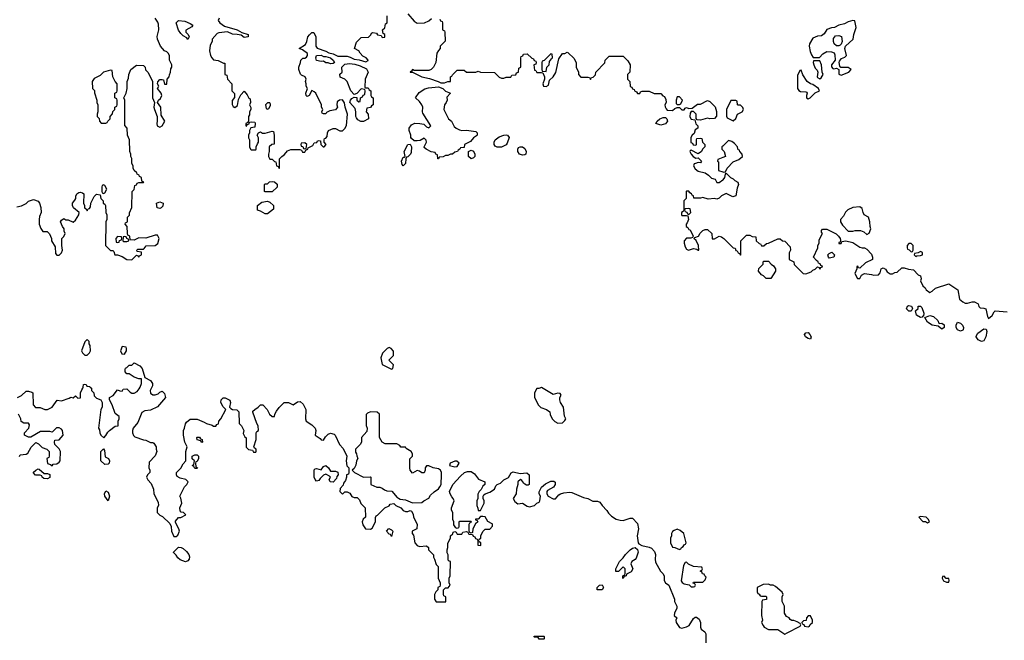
# Model space of a CAD drawing. Header units: inches. Extents: x 2380249 to 2585472, y 382747 to 546448.
# Tile 192 of 256: x 2453993 to 2462405, y 487839 to 493137. Entities that reach past the tile are written whole.
import ezdxf

# ---------------------------------------------------------------- set-up
doc = ezdxf.new("R2010")
doc.units = ezdxf.units.IN
doc.header["$MEASUREMENT"] = 0
for name, color, linetype in [('C4458', 7, 'Continuous'), ('C4459', 7, 'Continuous'), ('C4468', 7, 'Continuous'), ('C4469', 7, 'Continuous')]:
    doc.layers.add(name, color=color, linetype=linetype)

msp = doc.modelspace()

# ---------------------------------------------------------------- linework, layer by layer
at = {"layer": 'C4458', "color": 4, "elevation": 48}
for points in [[(2453974, 489910), (2454010, 489928), (2454050, 489966), (2454070, 489966), (2454098, 489958), (2454106, 489950), (2454108.9, 489848.9), (2454127.3, 489827.3), (2454167.3, 489827.3), (2454208.4, 489808.4), (2454230, 489808), (2454270, 489828), (2454312.7, 489887.3), (2454350, 489884), (2454414.8, 489905.2), (2454430, 489915.3), (2454450, 489908), (2454470, 489926), (2454490, 489906), (2454512.7, 489907.3), (2454514, 489950), (2454523.6, 489976.4), (2454534, 489990), (2454535.2, 490000)], [(2454596, 490000), (2454606, 489990), (2454606, 489970), (2454626, 489950), (2454630, 489926), (2454650, 489906), (2454686, 489890), (2454698, 489870), (2454698, 489830), (2454688, 489810), (2454668, 489650), (2454676.4, 489636.4), (2454678, 489610), (2454686, 489590), (2454712.7, 489567.3), (2454730, 489586), (2454745.4, 489614.6), (2454762, 489630), (2454810, 489668), (2454834, 489670), (2454834, 489710), (2454842, 489730), (2454842, 489750), (2454810, 489774), (2454784.7, 489850), (2454762, 489890), (2454762, 489910), (2454790.7, 489929.3), (2454830, 489978), (2454850, 489968), (2454870, 489966), (2454878, 489982), (2454910, 489986), (2454936.4, 489956.4), (2454950, 489948), (2454970, 489948), (2454996.9, 489963.1), (2455015.3, 489984.7), (2455021.6, 490000)], [(2455123.6, 490000), (2455108.9, 489971.1), (2455110, 489948), (2455130, 489935.3), (2455150, 489935.3), (2455176, 489944), (2455190, 489958), (2455210, 489966), (2455230, 489946), (2455238, 489910), (2455170, 489832), (2455110, 489802), (2455063.1, 489796.9), (2455036.4, 489783.6), (2455003.1, 489696.9), (2454964, 489650), (2454957.2, 489630), (2454957.2, 489610), (2454966, 489586), (2454976, 489576), (2455050, 489548.7), (2455070, 489548), (2455110, 489528), (2455130, 489528), (2455140.4, 489520.4), (2455158, 489490), (2455158, 489470), (2455166, 489450), (2455150, 489414), (2455100.4, 489359.6), (2455098, 489310), (2455106, 489290), (2455106, 489270), (2455086, 489250), (2455078, 489230), (2455087.3, 489207.3), (2455116.4, 489176.4), (2455135.3, 489130), (2455138, 489090), (2455176.4, 489016.4), (2455178, 488990), (2455168, 488970), (2455168, 488930), (2455190, 488908), (2455214.6, 488894.6), (2455275.3, 488835.3), (2455288, 488810), (2455288.9, 488768.9), (2455310, 488726), (2455330, 488726), (2455343.6, 488736.4), (2455358, 488770), (2455352, 488790), (2455323.6, 488843.6), (2455323.6, 488856.4), (2455350, 488886), (2455370, 488888), (2455414, 488910), (2455394, 488930), (2455372.7, 488932.7), (2455363.6, 488943.6), (2455362, 488970), (2455378, 489010), (2455371.1, 489051.1), (2455362, 489070), (2455402, 489150), (2455422, 489170), (2455432, 489190), (2455411.6, 489211.6), (2455363.6, 489223.6), (2455338, 489238), (2455334, 489250), (2455334, 489270), (2455371.1, 489308.9), (2455390, 489346), (2455414, 489370), (2455414, 489450), (2455424.7, 489490), (2455404.7, 489530), (2455392, 489590), (2455392, 489630), (2455402, 489650), (2455410, 489686), (2455419.6, 489700.4), (2455450, 489726), (2455510, 489726), (2455570, 489702), (2455590, 489688), (2455636.4, 489676.4), (2455650, 489666), (2455670, 489666), (2455678, 489682), (2455692.7, 489687.3), (2455694, 489710), (2455711.6, 489728.4), (2455754, 489810), (2455731.6, 489831.6), (2455712, 489870), (2455714, 489890), (2455732.7, 489907.3), (2455750, 489908), (2455788.4, 489888.4), (2455795.3, 489870), (2455786, 489830), (2455796.4, 489816.4), (2455810, 489808), (2455847.3, 489807.3), (2455866, 489790), (2455868.7, 489690), (2455888, 489670), (2455908, 489630), (2455903.1, 489603.1), (2455916.4, 489576.4), (2455927.3, 489567.3), (2455928.4, 489488.4), (2455948.4, 489468.4), (2455982, 489462), (2455990, 489446), (2456010, 489446), (2456014, 489450), (2456014, 489470), (2455998, 489478), (2455994, 489490), (2456012.7, 489552.7), (2456014, 489610), (2456018, 489622), (2456034, 489630), (2456032, 489670), (2456018, 489690), (2455985.4, 489785.4), (2455986, 489794), (2456002, 489810), (2456031.1, 489828.9), (2456050, 489848), (2456070, 489848), (2456108, 489810), (2456128, 489770), (2456148.9, 489748.9), (2456170, 489748), (2456172, 489770), (2456186.4, 489793.6), (2456210, 489826), (2456252.7, 489867.3), (2456290, 489868), (2456330, 489848.7), (2456367.1, 489872.9), (2456390, 489876), (2456415.1, 489855.1), (2456438, 489810), (2456435.3, 489730), (2456442, 489710), (2456490, 489678), (2456518, 489650), (2456522, 489630), (2456518, 489590), (2456561.2, 489561.2), (2456570, 489548.7), (2456590, 489546), (2456605.4, 489574.6), (2456630, 489598), (2456650, 489608), (2456679, 489599), (2456688, 489590), (2456726, 489510), (2456756.4, 489476.4), (2456788, 489410), (2456782, 489370), (2456788.4, 489328.4), (2456806, 489310), (2456806, 489270), (2456802, 489258), (2456786, 489250), (2456786, 489230), (2456776.4, 489203.6), (2456760.4, 489179.6), (2456756.4, 489163.6), (2456730, 489134), (2456728.7, 489110), (2456750, 489086), (2456770, 489106), (2456790, 489106), (2456814.6, 489094.6), (2456830, 489066), (2456850, 489058), (2456876.4, 489056.4), (2456896.4, 489036.4), (2456907.3, 489007.3), (2456946, 488970), (2456948, 488890), (2456928.7, 488871.3), (2456918, 488850), (2456924.7, 488824.7), (2456948.9, 488788.9), (2456990, 488786), (2457003.6, 488796.4), (2457034, 488850), (2457032.7, 488887.3), (2457038, 488902), (2457050, 488906), (2457114, 488970), (2457150, 488986), (2457158, 489002), (2457190, 489006), (2457206, 488990), (2457250, 488968), (2457270, 488948), (2457290, 488938), (2457310, 488938), (2457330, 488946), (2457342, 488942), (2457355.3, 488915.3), (2457358, 488890), (2457388, 488830), (2457386, 488790), (2457346, 488770), (2457346, 488750), (2457356.4, 488736.4), (2457368.7, 488670), (2457389.1, 488649.1), (2457410, 488638), (2457470, 488646), (2457486, 488630), (2457486, 488610), (2457527.3, 488567.3), (2457528.4, 488548.4), (2457538, 488530), (2457550, 488486), (2457567.3, 488467.3), (2457568, 488370), (2457586, 488330), (2457586, 488310), (2457582, 488298), (2457566, 488290), (2457566, 488270), (2457547.3, 488252.7), (2457538, 488230), (2457538, 488190), (2457550, 488166), (2457632.7, 488167.3), (2457634, 488210), (2457618, 488218), (2457614, 488230), (2457614, 488270), (2457630, 488286), (2457652.7, 488287.3), (2457671.3, 488308.7), (2457662, 488330), (2457662, 488370), (2457672, 488390), (2457674, 488510), (2457658, 488518), (2457654, 488530), (2457652.7, 488567.3), (2457645.4, 488585.4), (2457644.7, 488610), (2457651.3, 488630), (2457651.6, 488668.4), (2457674, 488710), (2457674, 488730), (2457692.7, 488747.3), (2457698, 488762), (2457710, 488766), (2457722, 488762), (2457730, 488746), (2457770, 488746), (2457778, 488762), (2457810, 488766), (2457822, 488762), (2457830, 488746), (2457862, 488742), (2457867.3, 488727.3), (2457882, 488722), (2457887.3, 488707.3), (2457902, 488702), (2457906, 488690), (2457906, 488650), (2457930, 488648), (2457934, 488650), (2457934, 488670), (2457918, 488678), (2457914, 488690), (2457918, 488702), (2457934, 488710), (2457934, 488730), (2457950, 488766), (2457970, 488786), (2458010, 488786), (2458032.7, 488812.7), (2458034, 488830), (2458030, 488834), (2457991.6, 488851.6), (2457970, 488892), (2457950, 488894), (2457930, 488894), (2457910, 488874), (2457887.3, 488872.7), (2457887.3, 488867.3), (2457902, 488862), (2457906, 488850), (2457887.3, 488832.7), (2457866, 488790), (2457862, 488758), (2457850, 488754), (2457838, 488758), (2457834, 488770), (2457834, 488830), (2457838, 488842), (2457852.7, 488847.3), (2457850, 488854), (2457750, 488854), (2457746, 488850), (2457746, 488810), (2457742, 488798), (2457730, 488794), (2457718, 488798), (2457703.6, 488823.6), (2457702, 488850), (2457694, 488870), (2457694, 488930), (2457682, 488950), (2457682, 488970), (2457706, 489030), (2457698, 489050), (2457684.5, 489064.5), (2457671, 489090), (2457666, 489110), (2457694, 489170), (2457759.8, 489240.2), (2457794, 489270), (2457819.6, 489280.4), (2457850, 489279), (2457880.2, 489260.2), (2457914, 489214), (2457966, 489190), (2457966, 489170), (2457950, 489154), (2457934.6, 489125.4), (2457918, 489110), (2457907.3, 489087.3), (2457906, 489050), (2457898, 489030), (2457898, 488990), (2457907.3, 488967.3), (2457910, 488946), (2457930, 488946), (2457962, 489010), (2457962, 489030), (2457952, 489050), (2457952, 489070), (2457959.6, 489080.4), (2457971.1, 489088.9), (2458010, 489102), (2458050, 489128), (2458062, 489158), (2458071.6, 489168.4), (2458099.8, 489180.2), (2458130, 489208), (2458170, 489228), (2458191.3, 489268.7), (2458210, 489278), (2458270, 489261.2), (2458327.3, 489267.3), (2458346, 489250), (2458346, 489170), (2458336.4, 489163.6), (2458323.6, 489163.6), (2458310, 489172), (2458299.6, 489179.6), (2458283.6, 489203.6), (2458271.1, 489211.1), (2458249.2, 489190.8), (2458249.2, 489170), (2458237.2, 489130), (2458234, 489090), (2458209.2, 489050), (2458222.4, 489022.4), (2458250, 489004), (2458290, 489009), (2458330, 488984), (2458350, 488979), (2458390, 488988), (2458410, 489008), (2458430, 489018), (2458438, 489030), (2458442, 489070), (2458432, 489090), (2458432.7, 489107.3), (2458450, 489146), (2458486.4, 489173.6), (2458530, 489198), (2458558, 489198), (2458567.3, 489187.3), (2458568, 489170), (2458554.6, 489145.4), (2458503.1, 489116.9), (2458498, 489110), (2458498, 489090), (2458508, 489070), (2458550, 489046), (2458570, 489046), (2458599.6, 489080.4), (2458614, 489090), (2458642, 489098), (2458690, 489102), (2458710, 489099), (2458810, 489058), (2458846, 489050), (2458890, 489026), (2458930, 489026), (2458950, 489018), (2458968.9, 488988.9), (2459010, 488948), (2459023.7, 488923.7), (2459050, 488899), (2459090, 488873.2), (2459122.7, 488862.7), (2459150, 488861.2), (2459210, 488882), (2459230, 488882), (2459270, 488835.3), (2459281.2, 488790), (2459269, 488730), (2459278, 488670), (2459282, 488662), (2459308.4, 488648.4), (2459370, 488634), (2459390, 488624), (2459415.5, 488595.5), (2459424, 488570), (2459421.2, 488530), (2459425.6, 488505.6), (2459468, 488430), (2459488, 488410), (2459498, 488390), (2459498, 488350), (2459510, 488328), (2459538, 488310), (2459588, 488190), (2459588.4, 488168.4), (2459608, 488130), (2459607.3, 488112.7), (2459588.4, 488071.6), (2459586, 488050), (2459606, 488030), (2459598, 488010), (2459602, 487990), (2459630, 487948), (2459650, 487942), (2459690, 487954), (2459713.7, 487966.3), (2459750, 488026), (2459763.6, 488036.4), (2459776.4, 488036.4), (2459799, 488019), (2459808.7, 487990), (2459808.7, 487950), (2459814.6, 487934.6), (2459848, 487910), (2459854.6, 487894.6), (2459856.4, 487816.4)], [(2453992, 489408), (2453998, 489422), (2454047.3, 489427.3), (2454063.6, 489436.4), (2454091.6, 489488.4), (2454130, 489526), (2454154.6, 489514.6), (2454184, 489484), (2454226, 489470), (2454246, 489450), (2454246, 489410), (2454242, 489398), (2454226, 489390), (2454230, 489348), (2454258, 489338), (2454270, 489328), (2454278, 489342), (2454310, 489346), (2454330, 489358), (2454338, 489370), (2454342, 489450), (2454330, 489474), (2454294, 489510), (2454292, 489530), (2454294, 489546), (2454330, 489548.7), (2454364.7, 489590), (2454358, 489630), (2454350, 489642), (2454330, 489652), (2454308.4, 489651.6), (2454270, 489614), (2454250, 489622), (2454170, 489622), (2454090, 489572), (2454070, 489572), (2454034, 489590), (2454034, 489610), (2454071, 489649), (2454076.9, 489676.9), (2454070, 489692), (2454030, 489692), (2454006.4, 489706.4), (2454002, 489730), (2453982, 489770)]]:
    msp.add_lwpolyline(points, dxfattribs=at)
for points in [[(2458450, 489995.3), (2458428, 489988), (2458412, 489988), (2458392, 489950), (2458392, 489910), (2458426.4, 489846.4), (2458446.4, 489826.4), (2458494, 489810), (2458522, 489790), (2458525.4, 489765.4), (2458542, 489730), (2458566.4, 489706.4), (2458590, 489692), (2458630, 489694), (2458650, 489714), (2458658, 489730), (2458647.3, 489752.7), (2458639, 489830), (2458614, 489870), (2458608.7, 489890), (2458608.7, 489911.3), (2458618, 489930), (2458610, 489946), (2458590, 489948), (2458550, 489938)], [(2456990, 489788), (2456963.6, 489776.4), (2456952.7, 489767.3), (2456952, 489750), (2456952.7, 489672.7), (2456962, 489650), (2456959.6, 489620.4), (2456914, 489570), (2456914, 489530), (2456902, 489510), (2456862, 489470), (2456863.6, 489443.6), (2456871.6, 489431.6), (2456872.7, 489412.7), (2456882, 489390), (2456872, 489370), (2456865.4, 489334.6), (2456850, 489306), (2456834, 489290), (2456854, 489270), (2456930, 489232), (2456990, 489234), (2456994, 489230), (2456994, 489170), (2457045.4, 489145.4), (2457070, 489144.7), (2457090, 489138), (2457110, 489122), (2457130, 489114), (2457172.7, 489112.7), (2457218, 489058), (2457230, 489051.3), (2457244.7, 489044.7), (2457290, 489038.8), (2457350, 489012), (2457430, 489014), (2457446, 489030), (2457488.4, 489051.6), (2457503.1, 489076.9), (2457533.6, 489106.4), (2457570, 489131.3), (2457584, 489150), (2457593.2, 489170), (2457598, 489250), (2457598, 489270), (2457588, 489290), (2457570, 489302), (2457526, 489310), (2457490, 489328), (2457470, 489328), (2457458, 489310), (2457458, 489290), (2457450, 489268), (2457430, 489268), (2457410, 489282), (2457390, 489288), (2457350, 489266), (2457328.7, 489290), (2457326, 489310), (2457327.3, 489387.3), (2457348, 489410), (2457348, 489430), (2457338, 489450), (2457296.4, 489476.4), (2457290, 489486), (2457250, 489486), (2457242, 489502), (2457214.6, 489514.6), (2457116.4, 489516.4), (2457088.9, 489528.9), (2457068, 489570), (2457066, 489770), (2457047.3, 489787.3)], [(2455550, 489528), (2455542, 489542), (2455508.9, 489548.9), (2455506, 489570), (2455510, 489574), (2455530, 489574), (2455538, 489558), (2455552.7, 489552.7), (2455554, 489530)], [(2454720.4, 489340.4), (2454688, 489370), (2454688, 489450), (2454710, 489474), (2454718, 489458), (2454724.7, 489404.7), (2454752, 489390), (2454762, 489370), (2454758, 489350), (2454750, 489342)], [(2455490, 489306), (2455482, 489322), (2455468, 489330), (2455482, 489338), (2455486, 489370), (2455467.3, 489387.3), (2455466, 489410), (2455490, 489422), (2455510, 489422), (2455522, 489410), (2455522, 489390), (2455510, 489366), (2455498, 489362), (2455494, 489350), (2455498, 489318), (2455511.6, 489311.6), (2455510, 489306)], [(2456650, 489282), (2456690, 489282), (2456712.7, 489272.7), (2456714, 489250), (2456703.6, 489236.4), (2456699.6, 489220.4), (2456670, 489188), (2456646, 489190), (2456638, 489210), (2456648, 489230), (2456640.4, 489240.4), (2456610, 489258), (2456590, 489248), (2456560.7, 489219.3), (2456550, 489202), (2456530, 489198), (2456518, 489210), (2456508, 489230), (2456510, 489294), (2456518, 489302), (2456530, 489304.7), (2456570, 489294), (2456590, 489322), (2456610, 489331.3), (2456631.1, 489311.1)], [(2457710, 489368.7), (2457672, 489350), (2457664.7, 489330), (2457710, 489318), (2457730, 489322), (2457748, 489350), (2457728.4, 489368.4)], [(2454202, 489262), (2454230, 489262), (2454250, 489254), (2454250, 489228), (2454230, 489218), (2454200.4, 489220.4), (2454186, 489230), (2454182, 489242), (2454167.3, 489247.3), (2454128.4, 489248.4), (2454108, 489270), (2454130, 489292), (2454150, 489302), (2454159.6, 489299.6)], [(2454750, 489028.7), (2454722, 489070), (2454719, 489090), (2454730, 489114), (2454750, 489102), (2454761, 489070)], [(2457170, 488726), (2457162, 488742), (2457150, 488746), (2457126, 488770), (2457148, 488792), (2457170, 488782), (2457182, 488770)], [(2459610, 488786), (2459583.6, 488776.4), (2459570, 488766), (2459562, 488750), (2459562, 488730), (2459552, 488710), (2459552, 488670), (2459570, 488634), (2459591.6, 488631.6), (2459630, 488614), (2459642, 488618), (2459646, 488630), (2459662, 488638), (2459670, 488654), (2459682, 488658), (2459686, 488670), (2459666, 488750), (2459636.4, 488776.4)], [(2455410, 488508.7), (2455364.7, 488524.7), (2455343.1, 488543.1), (2455330, 488566), (2455308.4, 488588.4), (2455308.4, 488591.6), (2455350, 488634), (2455371.6, 488631.6), (2455390, 488622), (2455418, 488598), (2455438, 488570), (2455444.7, 488550), (2455442, 488530), (2455430, 488518)], [(2459150, 488366), (2459146, 488370), (2459146, 488390), (2459162, 488398), (2459166, 488410), (2459166, 488450), (2459150, 488466), (2459110, 488426), (2459087.3, 488427.3), (2459086, 488450), (2459118, 488510), (2459150, 488542), (2459168, 488570), (2459208, 488610), (2459230, 488624.7), (2459252, 488632), (2459270, 488614), (2459276, 488590), (2459259.8, 488540.2), (2459251.1, 488528.9), (2459222, 488510), (2459214, 488490), (2459231.1, 488448.9), (2459216.9, 488423.1), (2459178, 488402), (2459174, 488390), (2459158, 488382)], [(2459690, 488506), (2459678, 488502), (2459663.6, 488476.4), (2459645.4, 488345.4), (2459651.6, 488331.6), (2459670, 488322), (2459712, 488312), (2459730, 488294), (2459750, 488294), (2459762, 488298), (2459766, 488310), (2459762, 488322), (2459747.3, 488327.3), (2459750, 488334), (2459830, 488334), (2459850, 488354), (2459858, 488378), (2459846, 488390), (2459842, 488402), (2459827.3, 488407.3), (2459822, 488422), (2459806, 488430), (2459822, 488438), (2459826, 488450), (2459822, 488462), (2459748.4, 488468.4), (2459707.3, 488487.3)], [(2458928, 488268), (2458926, 488290), (2458946, 488310), (2458970.9, 488310.9), (2458982, 488290), (2458970, 488268)], [(2458430, 487848), (2458422, 487862), (2458390, 487866), (2458386, 487870), (2458390, 487874), (2458470, 487874), (2458474, 487870), (2458474, 487850), (2458470, 487848)]]:
    msp.add_lwpolyline(points, close=True, dxfattribs=at)
at = {"layer": 'C4459', "color": 4}
for points, elevation in [([(2457310, 493186), (2457363.1, 493123.1), (2457390, 493106), (2457451.6, 493108.4), (2457490, 493126), (2457512.7, 493147.3)], 44), ([(2453970, 491538), (2454010, 491548), (2454050, 491568), (2454070, 491588), (2454110, 491602), (2454150, 491588), (2454162, 491570), (2454174.6, 491534.6), (2454178, 491490), (2454163.1, 491456.9), (2454159, 491430), (2454159, 491390), (2454174.6, 491354.6), (2454190, 491328), (2454227.3, 491327.3), (2454248.4, 491308.4), (2454266, 491270), (2454266, 491250), (2454296.4, 491196.4), (2454300.4, 491140.4), (2454310, 491126), (2454330, 491126), (2454350, 491146), (2454358, 491170), (2454352, 491210), (2454352.7, 491267.3), (2454370, 491286), (2454382, 491310), (2454372.7, 491332.7), (2454372, 491350), (2454358, 491370), (2454342, 491410), (2454350, 491426), (2454370, 491438), (2454388.4, 491428.4), (2454407.3, 491427.3), (2454450, 491408), (2454470, 491426), (2454498, 491470), (2454502, 491490), (2454452, 491530), (2454444.7, 491550), (2454444.7, 491570), (2454465.4, 491594.6), (2454472, 491610), (2454472, 491630), (2454482, 491650), (2454498, 491662), (2454510, 491664), (2454530, 491659), (2454542, 491650), (2454538, 491570), (2454548, 491550), (2454546, 491530), (2454562, 491522), (2454570, 491506), (2454578, 491522), (2454590, 491526), (2454599.6, 491540.4), (2454602, 491570), (2454630, 491626), (2454650, 491646), (2454682, 491642), (2454686, 491610), (2454706, 491590), (2454706, 491570), (2454722, 491562), (2454726, 491550), (2454728, 491490), (2454738, 491470), (2454738, 491430), (2454728.7, 491410), (2454726, 491210), (2454770, 491166), (2454790, 491166), (2454798, 491158), (2454806, 491130), (2454830, 491128.7), (2454870, 491114), (2454910, 491088), (2454950, 491086), (2454990, 491126), (2455002, 491122), (2455010, 491108), (2455018, 491122), (2455034, 491130), (2455032.7, 491152.7), (2454998, 491158), (2454994, 491170), (2455003.6, 491176.4), (2455050, 491178), (2455058, 491182), (2455072.7, 491207.3), (2455150, 491209), (2455174, 491226), (2455186, 491270), (2455170, 491298), (2455150, 491298), (2455070, 491272), (2455010, 491274), (2454970, 491254), (2454938, 491258), (2454934, 491290), (2454918, 491298), (2454914, 491310), (2454912, 491372), (2454894, 491390), (2454898, 491402), (2454914, 491410), (2454914, 491450), (2454931.6, 491468.4), (2454932.7, 491487.3), (2454952.7, 491532.7), (2454954, 491670), (2454972.7, 491687.3), (2454978, 491722), (2454992.7, 491727.3), (2454998, 491742), (2455010, 491746), (2455050, 491746), (2455054, 491750), (2455038, 491758), (2455034, 491790), (2455018, 491798), (2455014, 491810), (2454998, 491818), (2454994, 491830), (2454972, 491850), (2454962, 491870), (2454962, 491890), (2454952, 491910), (2454951.1, 491951.1), (2454942, 491970), (2454942, 491990), (2454934, 492010), (2454932, 492110), (2454914, 492150), (2454912, 492210), (2454892.7, 492232.7), (2454892, 492450), (2454882, 492470), (2454902, 492510), (2454912, 492550), (2454912, 492610), (2454923.6, 492636.4), (2454924.7, 492670), (2454942, 492710), (2454992.7, 492747.3), (2455050, 492746), (2455066, 492730), (2455068.4, 492708.4), (2455090, 492686), (2455128, 492610), (2455128.7, 492470), (2455146, 492430), (2455139, 492390), (2455144, 492370), (2455169, 492310), (2455169, 492270), (2455164, 492250), (2455169, 492230), (2455190, 492218), (2455211.3, 492230), (2455234, 492270), (2455201, 492321), (2455198.8, 492390), (2455171.3, 492430), (2455178, 492450), (2455195.2, 492464.8), (2455207.3, 492490), (2455202.8, 492510), (2455172, 492550), (2455182, 492570), (2455172, 492590), (2455172.7, 492607.3), (2455190, 492626), (2455210, 492626), (2455222, 492622), (2455230, 492586), (2455250, 492586), (2455254, 492630), (2455271.6, 492648.4), (2455272.7, 492667.3), (2455282, 492690), (2455283.6, 492716.4), (2455292, 492730), (2455292, 492750), (2455272, 492790), (2455274, 492830), (2455262, 492850), (2455250, 492862), (2455230, 492871.3), (2455196, 492910), (2455170.8, 492970), (2455167.5, 492992.5), (2455180.7, 493050), (2455178, 493098), (2455174.4, 493114.4), (2455152, 493150)], 44), ([(2455698, 493150), (2455688.7, 493130), (2455702, 493110), (2455742, 493082), (2455850, 493048.7), (2455890, 493026), (2455946, 493010), (2455946, 492990), (2455910, 492986), (2455884.7, 493004.7), (2455851.3, 493011.3), (2455810, 493012), (2455770, 493032), (2455694.6, 493025.4), (2455680.2, 493019.8), (2455638, 492970), (2455638, 492950), (2455620.4, 492919.6), (2455615.3, 492870), (2455624, 492830), (2455634, 492810), (2455650, 492794), (2455690, 492789), (2455734, 492766), (2455746, 492766), (2455746, 492670), (2455762, 492662), (2455768, 492630), (2455806, 492590), (2455806, 492530), (2455827.3, 492507.3), (2455827.3, 492472.7), (2455807.3, 492447.3), (2455807.3, 492412.7), (2455816.4, 492396.4), (2455830, 492388), (2455855.3, 492404.7), (2455863.6, 492456.4), (2455883.6, 492496.4), (2455910, 492526), (2455936.4, 492496.4), (2455950, 492466), (2455962, 492462), (2455966, 492430), (2455958, 492410), (2455967.3, 492387.3), (2455968, 492370), (2455958, 492350), (2455956.4, 492323.6), (2455948, 492310), (2455947.3, 492272.7), (2455942, 492258), (2455926, 492250), (2455926, 492230), (2455932, 492228), (2455938, 492242), (2455952.7, 492247.3), (2455958, 492262), (2455970, 492266), (2456002, 492262), (2456006, 492250), (2456002, 492218), (2455967.3, 492212.7), (2455958, 492190), (2455958, 492170), (2455948.9, 492151.1), (2455948.9, 492128.9), (2455958, 492110), (2455958, 492050), (2455966, 492030), (2455970, 492026), (2456010, 492026), (2456014, 492030), (2456014, 492050), (2456023.6, 492076.4), (2456034, 492090), (2456032.7, 492127.3), (2456022, 492150), (2456034, 492170), (2456050, 492178), (2456068.4, 492168.4), (2456090, 492168), (2456150, 492186), (2456162, 492182), (2456168, 492150), (2456166, 492074), (2456148.4, 492071.6), (2456126, 492050), (2456126, 492010), (2456118, 491990), (2456118, 491970), (2456130, 491946), (2456150, 491946), (2456170, 491926), (2456182, 491922), (2456186, 491890), (2456202, 491882), (2456210, 491866), (2456214, 491870), (2456214, 491950), (2456232, 491970), (2456254.4, 491985.6), (2456282, 492018), (2456310, 492028), (2456387.3, 492027.3), (2456402, 492022), (2456410, 492006), (2456430, 492006), (2456438, 492022), (2456454, 492030), (2456458, 492042), (2456496.9, 492063.1), (2456510, 492086), (2456532.7, 492087.3), (2456538, 492102), (2456550, 492106), (2456562, 492102), (2456566, 492070), (2456586, 492050), (2456594, 492050), (2456612, 492070), (2456594, 492090), (2456594, 492110), (2456598, 492122), (2456610, 492126), (2456619.6, 492140.4), (2456622, 492170), (2456632, 492190), (2456670, 492208.7), (2456690, 492208), (2456728.9, 492188.9), (2456750, 492189.2), (2456772.4, 492207.6), (2456786, 492234), (2456793.4, 492330), (2456773.4, 492390), (2456767.1, 492427.1), (2456750, 492452), (2456726, 492450), (2456704.7, 492435.3), (2456702, 492410), (2456708, 492390), (2456692.3, 492367.7), (2456642.7, 492357.3), (2456615.3, 492344.7), (2456610, 492334), (2456590, 492334), (2456578, 492338), (2456574, 492350), (2456582, 492370), (2456572, 492390), (2456572, 492410), (2456522, 492510), (2456510, 492522), (2456490, 492532), (2456466, 492490), (2456450, 492482), (2456442, 492490), (2456438, 492510), (2456452, 492548), (2456442, 492570), (2456442, 492590), (2456434, 492610), (2456442, 492630), (2456432, 492650), (2456402, 492662), (2456391.1, 492671.1), (2456378, 492710), (2456378, 492730), (2456392, 492770), (2456394, 492790), (2456412, 492808), (2456428, 492808), (2456444.7, 492815.3), (2456452, 492830), (2456451.6, 492848.4), (2456410, 492878), (2456382, 492890), (2456434, 492926), (2456446.8, 492950), (2456456, 492990), (2456470, 493008.7), (2456490, 493028), (2456507.3, 493027.3), (2456524, 492990), (2456522, 492910), (2456534.6, 492894.6), (2456610, 492868.7), (2456633.6, 492853.6), (2456670, 492844), (2456710, 492824), (2456790, 492824), (2456816.5, 492816.5), (2456850, 492799), (2456894, 492794), (2456950, 492778), (2456971.6, 492788.4), (2456971.6, 492791.6), (2456954, 492810), (2456925.4, 492825.4), (2456902, 492850), (2456891.3, 492871.3), (2456854, 492890), (2456870, 492946), (2456910, 492986), (2456972.7, 492987.3), (2456992.7, 493007.3), (2456998, 493022), (2457010, 493026), (2457042, 493022), (2457050, 493006), (2457082, 493002), (2457090, 492986), (2457112.7, 492987.3), (2457114, 493010), (2457098, 493018), (2457094, 493050), (2457111.6, 493068.4), (2457118, 493102), (2457134, 493110), (2457134, 493170)], 44), ([(2457582, 493142), (2457587.3, 493127.3), (2457602, 493122), (2457606, 493110), (2457606, 493050), (2457622, 493042), (2457626, 493030), (2457627.3, 492952.7), (2457586, 492910), (2457586, 492890), (2457570, 492874), (2457558, 492850), (2457548, 492770), (2457528, 492730), (2457510, 492712), (2457490, 492702), (2457362, 492702), (2457350, 492712), (2457342, 492698), (2457328, 492692), (2457329.2, 492689.2), (2457350, 492688), (2457430, 492649), (2457495.5, 492635.5), (2457568, 492610), (2457590, 492598), (2457622, 492598), (2457650, 492608.7), (2457674, 492610), (2457674, 492650), (2457685.4, 492654.6), (2457690, 492666), (2457730, 492706), (2457790, 492706), (2457810, 492688), (2457890, 492688), (2457910, 492698), (2457930, 492688), (2458050, 492686), (2458090, 492646), (2458110, 492638), (2458130, 492638), (2458150, 492646), (2458190, 492646), (2458198, 492662), (2458232.7, 492667.3), (2458238, 492682), (2458254, 492690), (2458258, 492722), (2458274, 492730), (2458274, 492810), (2458278, 492822), (2458292.7, 492827.3), (2458298, 492842), (2458330, 492846), (2458367.3, 492807.3), (2458382, 492802), (2458387.3, 492787.3), (2458402, 492782), (2458406, 492770), (2458402, 492758), (2458386, 492750), (2458390, 492706), (2458402, 492702), (2458410, 492686), (2458450, 492686), (2458462, 492682), (2458478, 492650), (2458478, 492630), (2458462, 492590), (2458469.2, 492569.2), (2458490, 492565.2), (2458510, 492578), (2458519.8, 492620.2), (2458551, 492650), (2458573.7, 492686.3), (2458598, 492802), (2458630, 492848), (2458650, 492848), (2458670, 492858), (2458676.4, 492856.4), (2458730, 492806), (2458747.3, 492767.3), (2458748, 492730), (2458766, 492690), (2458766, 492670), (2458787.3, 492647.3), (2458850, 492646), (2458862, 492642), (2458870, 492626), (2458878, 492642), (2458892.7, 492647.3), (2458912.7, 492667.3), (2458914, 492690), (2458992.7, 492767.3), (2458994, 492790), (2459030, 492826), (2459150, 492826), (2459190, 492786), (2459208, 492750), (2459206, 492690), (2459186, 492670), (2459186, 492630), (2459206, 492610), (2459207.3, 492567.3), (2459222, 492562), (2459227.3, 492547.3), (2459242, 492542), (2459246, 492530), (2459262, 492522), (2459270, 492506), (2459290, 492506), (2459298, 492522), (2459310, 492526), (2459370, 492526), (2459412.7, 492507.3), (2459470, 492506), (2459487.3, 492487.3), (2459502, 492482), (2459514.6, 492454.6), (2459515.3, 492430), (2459506, 492410), (2459507.3, 492392.7), (2459515.1, 492375.1), (2459525.4, 492365.4), (2459570, 492362.7), (2459590, 492379), (2459610, 492388), (2459630, 492386), (2459650, 492366), (2459670, 492366), (2459678, 492382), (2459690, 492386), (2459710, 492378), (2459739.6, 492380.4), (2459783.6, 492416.4), (2459810, 492415.3), (2459870, 492448), (2459890, 492438), (2459933.6, 492393.6), (2459947.3, 492352.7), (2459947.3, 492312.7), (2459930, 492294), (2459890, 492291.3), (2459870, 492296), (2459810, 492278), (2459782, 492282), (2459772.7, 492292.7), (2459771.3, 492331.3), (2459750, 492354), (2459730, 492354), (2459720.4, 492339.6), (2459718, 492310), (2459726, 492290), (2459730, 492286), (2459762, 492282), (2459768.4, 492248.4), (2459786, 492230), (2459786, 492210), (2459764.7, 492195.3), (2459755.3, 492164.7), (2459738, 492150), (2459726, 492130), (2459728.4, 492088.4), (2459742, 492082), (2459747.3, 492067.3), (2459770, 492066), (2459774, 492070), (2459774, 492110), (2459778, 492122), (2459810, 492126), (2459822, 492122), (2459826, 492090), (2459846, 492070), (2459846, 492050), (2459828, 492032), (2459818, 492010), (2459790, 491992), (2459730, 492022), (2459722, 492018), (2459718, 492010), (2459728.7, 491990), (2459748, 491970), (2459770, 491955.3), (2459790, 491958), (2459818, 491930), (2459810, 491914), (2459790, 491918), (2459766, 491910), (2459755.3, 491904.7), (2459749, 491890), (2459762.9, 491862.9), (2459790, 491844), (2459850, 491829.2), (2459879, 491810), (2459904.7, 491784.7), (2459936, 491776), (2459950, 491748), (2459970, 491748), (2460000, 491768.6)], 44), ([(2460000, 492057.7), (2459992, 492050), (2459992, 492030), (2460000, 492021.7)], 44), ([(2460000, 491960.4), (2459958, 491942), (2459954, 491930), (2459962, 491922), (2459964.7, 491910), (2459962, 491850), (2460000, 491837.3)], 44), ([(2460000, 491638.7), (2459990, 491634), (2459970, 491612), (2459950, 491604.7), (2459930, 491611.3), (2459874.6, 491605.4), (2459830, 491618), (2459810, 491612), (2459754, 491614), (2459750, 491634), (2459738, 491638), (2459734, 491650), (2459718, 491658), (2459710, 491674), (2459690, 491674), (2459686, 491670), (2459686, 491610), (2459668.4, 491591.6), (2459666, 491510), (2459662, 491498), (2459646, 491490), (2459646, 491470), (2459650, 491466), (2459690, 491466), (2459702, 491462), (2459706, 491430), (2459696.4, 491403.6), (2459686, 491390), (2459686, 491370), (2459702, 491362), (2459710, 491346), (2459722, 491342), (2459746, 491290), (2459742, 491278), (2459727.3, 491272.7), (2459690, 491272), (2459668.7, 491250), (2459668.7, 491230), (2459678, 491198), (2459690, 491178), (2459708.4, 491168.4), (2459750, 491182), (2459778, 491178), (2459790, 491168), (2459794, 491170), (2459792, 491210), (2459771.6, 491251.6), (2459754, 491270), (2459762, 491278), (2459791.1, 491288.9), (2459806.4, 491313.6), (2459830, 491338), (2459850, 491346), (2459870, 491346), (2459906, 491310), (2459910, 491266), (2459930, 491266), (2459970, 491288), (2459990, 491282), (2460000, 491275.3)], 44), ([(2455021.6, 490000), (2455034, 490030), (2455034, 490070), (2455010, 490072), (2454970, 490084.7), (2454930, 490112), (2454910, 490114), (2454894, 490130), (2454894, 490150), (2454898, 490162), (2454910, 490166), (2454930, 490186), (2454950, 490186), (2454970, 490206), (2455020.4, 490180.4), (2455039, 490159), (2455062, 490082), (2455110, 490055.3), (2455128.7, 490030), (2455128.7, 490010), (2455123.6, 490000)], 48), ([(2454535.2, 490000), (2454538, 490022), (2454550, 490026), (2454562, 490022), (2454567.3, 490007.3), (2454590, 490006), (2454596, 490000)], 48)]:
    msp.add_lwpolyline(points, dxfattribs=dict(at, elevation=elevation))
for points, elevation in [([(2455430, 492968.7), (2455420.4, 492980.4), (2455390, 492998), (2455370, 493018), (2455350, 493048), (2455329, 493110), (2455349, 493131), (2455403.5, 493123.5), (2455450, 493104.7), (2455472, 493090), (2455463.6, 493076.4), (2455412.7, 493047.3), (2455412, 493030), (2455432, 493010), (2455442, 492990)], 44), ([(2458530, 492846), (2458472.7, 492787.3), (2458458, 492782), (2458454, 492770), (2458454, 492710), (2458458, 492698), (2458490, 492694), (2458498, 492730), (2458515.3, 492750), (2458520.4, 492779.6), (2458536.4, 492803.6), (2458546, 492810), (2458542, 492842)], 44), ([(2456590, 492821), (2456610, 492822.8), (2456650, 492811.3), (2456672, 492790), (2456682, 492770), (2456670, 492762), (2456650, 492761.2), (2456630, 492769.2), (2456609.3, 492769.3), (2456590, 492782), (2456570, 492779.3), (2456529.4, 492789.4), (2456524, 492810), (2456529, 492830), (2456570, 492834.8)], 44), ([(2456950, 492554), (2456970, 492554), (2456978, 492538), (2456994, 492530), (2456994, 492490), (2456998, 492478), (2457014, 492470), (2457014, 492410), (2456998, 492402), (2456990, 492386), (2456958, 492382), (2456954, 492350), (2456971.3, 492331.3), (2456974, 492290), (2456930, 492268), (2456907.3, 492267.3), (2456883.1, 492283.1), (2456870, 492298), (2456865.2, 492310), (2456865.2, 492350), (2456858.6, 492378.6), (2456814, 492430), (2456819, 492450), (2456830, 492464.7), (2456850, 492474), (2456872.7, 492472.7), (2456874, 492450), (2456890, 492434), (2456902, 492438), (2456906, 492470), (2456922, 492478), (2456927.3, 492492.7), (2456942, 492498), (2456946, 492530), (2456942, 492542), (2456910, 492546), (2456872.7, 492507.3), (2456850, 492498), (2456822.7, 492530), (2456790, 492608.7), (2456770, 492628.7), (2456730, 492646), (2456729.2, 492670.8), (2456748, 492690), (2456746, 492730), (2456770, 492756), (2456810, 492762), (2456856.3, 492756.3), (2456903.4, 492743.4), (2456956.7, 492716.7), (2456971.3, 492690), (2456946, 492630), (2456942, 492562)], 44), ([(2454770, 492706), (2454710, 492688), (2454679.8, 492660.2), (2454630, 492635.3), (2454612, 492610), (2454614, 492550), (2454631.6, 492531.6), (2454632.7, 492512.7), (2454652, 492450), (2454652, 492430), (2454662, 492410), (2454662, 492350), (2454654, 492330), (2454654, 492310), (2454672.7, 492292.7), (2454674, 492270), (2454690, 492254), (2454730, 492254), (2454742, 492258), (2454746, 492270), (2454766, 492290), (2454766, 492310), (2454787.3, 492332.7), (2454788.4, 492351.6), (2454806, 492370), (2454806, 492390), (2454822, 492398), (2454826, 492410), (2454826, 492450), (2454822, 492462), (2454806, 492470), (2454806, 492510), (2454822, 492518), (2454826, 492530), (2454826, 492590), (2454808.4, 492608.4), (2454788, 492650), (2454782, 492702)], 44), ([(2457770, 492191), (2457810, 492194.8), (2457870, 492186), (2457890, 492181), (2457901, 492170), (2457901, 492150), (2457895.9, 492144.1), (2457870.9, 492129.1), (2457843.5, 492096.5), (2457794, 492070), (2457790, 492046), (2457758, 492042), (2457754, 492030), (2457738, 492022), (2457734, 492010), (2457710, 492006), (2457690, 491988), (2457672.7, 491987.3), (2457650, 491978), (2457630, 491978), (2457610, 491966), (2457578, 491962), (2457570, 491948), (2457566, 491950), (2457562, 491982), (2457548, 491988), (2457542, 492002), (2457510, 492008), (2457466, 492030), (2457450, 492046), (2457448.4, 492051.6), (2457468, 492090), (2457467.3, 492107.3), (2457450, 492126), (2457414.8, 492105.2), (2457390, 492101.2), (2457363.1, 492103.1), (2457341.2, 492121.2), (2457335.3, 492130), (2457334, 492150), (2457322, 492190), (2457322, 492210), (2457340.9, 492239.1), (2457370, 492252), (2457411, 492251), (2457444.7, 492244.7), (2457470, 492222), (2457490, 492214), (2457506, 492230), (2457438, 492338), (2457434, 492350), (2457437.2, 492390), (2457429.2, 492410), (2457410, 492439), (2457375.3, 492470), (2457405.6, 492514.4), (2457453.6, 492546.4), (2457484.7, 492555.3), (2457570, 492563), (2457608.1, 492548.1), (2457630, 492526), (2457674, 492510), (2457643.5, 492476.5), (2457644.7, 492450), (2457638, 492430), (2457622.8, 492410), (2457617.3, 492370), (2457658, 492290), (2457682, 492270), (2457705.4, 492225.4), (2457722, 492210), (2457750, 492196)], 44), ([(2456130, 492426), (2456110, 492426), (2456094, 492410), (2456098, 492378), (2456110, 492374), (2456122, 492378), (2456136.4, 492403.6), (2456136.4, 492416.4)], 44), ([(2459610, 492479), (2459600.7, 492450), (2459602, 492422), (2459610, 492412), (2459630, 492414), (2459642, 492418), (2459655.3, 492450), (2459630, 492478)], 44), ([(2459470, 492237.2), (2459428, 492250), (2459438, 492270), (2459462, 492290), (2459490, 492300.7), (2459510, 492300.7), (2459522.8, 492290), (2459526.8, 492270), (2459510, 492246.6)], 44), ([(2456430, 492086), (2456398, 492082), (2456394, 492070), (2456398, 492058), (2456412.7, 492052.7), (2456418, 492038), (2456430, 492034), (2456442, 492038), (2456446, 492070)], 44), ([(2458110, 492048), (2458071.6, 492048.4), (2458056.4, 492056.4), (2458048, 492070), (2458048, 492090), (2458055.3, 492110), (2458090, 492136.3), (2458130.7, 492150.7), (2458150, 492154), (2458162, 492150), (2458174.8, 492130), (2458158.5, 492081.5), (2458150, 492068.7)], 44), ([(2457270, 491888.7), (2457260.4, 491900.4), (2457255.3, 491930), (2457270, 491962), (2457278, 491962), (2457286, 491970), (2457278, 492010), (2457308.9, 492071.1), (2457330, 492074), (2457342, 492050), (2457336.9, 492003.1), (2457332, 491990), (2457310, 491966), (2457298, 491962), (2457292, 491948), (2457290.7, 491909.3)], 44), ([(2457850, 491948.7), (2457829, 491969), (2457828, 491990), (2457828, 492012), (2457850, 492022), (2457870, 492014), (2457882, 491990), (2457882, 491970), (2457870, 491958)], 44), ([(2458290, 491979), (2458262, 491990), (2458249.2, 492010), (2458249.1, 492030.9), (2458254.6, 492045.4), (2458270, 492051.3), (2458290, 492051), (2458310, 492038), (2458321, 492010), (2458318, 491990), (2458310, 491982)], 44), ([(2456090, 491666), (2456086, 491670), (2456086, 491730), (2456090, 491734), (2456110, 491734), (2456128.4, 491751.6), (2456150, 491754), (2456171.6, 491751.6), (2456192.7, 491732.7), (2456192.7, 491707.3), (2456150, 491666)], 44), ([(2454710, 491726), (2454698, 491722), (2454694, 491710), (2454694, 491670), (2454698, 491658), (2454710, 491654), (2454722, 491658), (2454738, 491690), (2454722, 491722)], 44), ([(2455190, 491526), (2455168.7, 491530), (2455162, 491570), (2455190, 491582.8), (2455218, 491570), (2455215.3, 491544.7), (2455202, 491530)], 44), ([(2456090, 491478), (2456050, 491502), (2456026, 491510), (2456026, 491550), (2456061.2, 491578.8), (2456110, 491586), (2456130, 491578), (2456162, 491550), (2456162, 491518), (2456110, 491478)], 44), ([(2459710, 491526), (2459678, 491522), (2459674, 491510), (2459678, 491498), (2459692.7, 491492.7), (2459698, 491478), (2459710, 491474), (2459726, 491490), (2459722, 491522)], 44), ([(2454830, 491286), (2454814, 491270), (2454818, 491238), (2454830, 491234), (2454842, 491238), (2454847.3, 491252.7), (2454862, 491258), (2454866, 491270), (2454862, 491282)], 44), ([(2454890, 491286), (2454878, 491282), (2454874, 491250), (2454882, 491242), (2454910, 491242), (2454926, 491250), (2454922, 491262), (2454907.3, 491267.3), (2454902, 491282)], 44), ([(2454570, 490406), (2454550, 490386), (2454522, 490310), (2454530, 490294), (2454550, 490274), (2454570, 490274), (2454590, 490294), (2454598, 490310), (2454596.4, 490356.4), (2454586, 490370), (2454586, 490390)], 48), ([(2454870, 490346), (2454854, 490310), (2454865.4, 490285.4), (2454890, 490282), (2454906, 490310), (2454906, 490330), (2454902, 490342)], 48), ([(2457150, 490338), (2457134, 490330), (2457091.6, 490288.4), (2457078, 490250), (2457090, 490194), (2457170, 490154), (2457182, 490158), (2457186, 490190), (2457148, 490230), (2457186, 490270), (2457187.3, 490307.3), (2457166, 490330)], 48)]:
    msp.add_lwpolyline(points, close=True, dxfattribs=dict(at, elevation=elevation))
at = {"layer": 'C4468', "color": 4, "elevation": 48}
for points in [[(2461690, 488895.3), (2461674, 488890), (2461710, 488854), (2461732, 488852), (2461750, 488842), (2461766, 488850), (2461758, 488870), (2461738, 488890)], [(2461890, 488386), (2461878, 488382), (2461874, 488370), (2461885.4, 488345.4), (2461910, 488334), (2461930, 488334), (2461935.3, 488350), (2461930, 488366), (2461907.3, 488367.3)], [(2460390, 488318), (2460345.4, 488314.6), (2460294, 488290), (2460292.7, 488252.7), (2460298, 488238), (2460312, 488232), (2460318, 488218), (2460330, 488214), (2460370, 488214), (2460374, 488210), (2460372, 488188), (2460338, 488182), (2460334, 488170), (2460332, 488050), (2460338, 488010), (2460332, 487990), (2460343.6, 487963.6), (2460354, 487950), (2460390, 487932), (2460470, 487932), (2460530, 487892), (2460550, 487902), (2460662, 487958), (2460666, 487970), (2460662, 487982), (2460636.4, 487996.4), (2460607.3, 488007.3), (2460590, 488008), (2460576.4, 488016.4), (2460566, 488030), (2460543.1, 488043.1), (2460526, 488070), (2460526, 488130), (2460508, 488170), (2460508, 488210), (2460515.3, 488230), (2460508, 488250), (2460450, 488298), (2460430, 488308), (2460408.4, 488308.4)], [(2460750, 488046), (2460730, 488046), (2460714, 488030), (2460712.7, 488007.3), (2460690, 488006), (2460674, 487990), (2460678, 487978), (2460692.7, 487972.7), (2460698, 487958), (2460730, 487954), (2460742, 487958), (2460747.3, 487972.7), (2460766, 487990), (2460766, 488010)]]:
    msp.add_lwpolyline(points, close=True, dxfattribs=at)
at = {"layer": 'C4469', "color": 4, "elevation": 44}
for points in [[(2461110, 493128.7), (2461070, 493119), (2461039.8, 493100.2), (2460990, 493089), (2460954, 493070), (2460927.3, 493067.3), (2460890, 493054), (2460864.7, 493015.3), (2460842, 492998), (2460810, 492995.3), (2460770, 492978), (2460741, 492930), (2460738, 492910), (2460746.4, 492866.4), (2460756.9, 492836.9), (2460772.7, 492812.7), (2460827.3, 492812.7), (2460853.6, 492846.4), (2460890, 492866), (2460930, 492862), (2460952.7, 492852.7), (2460958, 492838), (2460961, 492790), (2460927.3, 492750), (2460930, 492734), (2460941, 492721), (2460950, 492718), (2460970, 492722), (2460992.7, 492712.7), (2460992.7, 492672.7), (2461010, 492662), (2461078, 492690), (2461098, 492710), (2461070, 492728.7), (2461007.3, 492727.3), (2461000.4, 492740.4), (2460995.3, 492770), (2460998, 492782), (2461015.3, 492804.7), (2461043.1, 492816.9), (2461058, 492830), (2461042, 492890), (2461048, 492910), (2461114, 492970), (2461119, 493010), (2461139, 493070), (2461127.3, 493127.3)], [(2460970, 492913.2), (2460951.7, 492931.7), (2460944.5, 492950), (2460944.5, 492975.5), (2460962.5, 492997.5), (2460990, 493000.5), (2461013, 492993), (2461019.1, 492950), (2461010, 492928), (2461002, 492918), (2460990, 492913.2)], [(2460830, 492786), (2460774, 492786), (2460772, 492770), (2460778, 492750), (2460790, 492722), (2460805.4, 492705.4), (2460812, 492690), (2460806, 492650), (2460810, 492642), (2460830, 492632), (2460840.4, 492639.6), (2460858, 492670), (2460848, 492690), (2460844, 492750)], [(2460670, 492706), (2460658, 492702), (2460639.6, 492660.4), (2460638, 492550), (2460650, 492532), (2460663.6, 492523.6), (2460710, 492522), (2460716.9, 492516.9), (2460722, 492510), (2460714, 492490), (2460714, 492470), (2460730, 492462), (2460746, 492470), (2460789.1, 492510.9), (2460826, 492530), (2460818, 492550), (2460770, 492584), (2460749.5, 492589.5), (2460721.2, 492610), (2460684.7, 492664.7)], [(2460110, 492446), (2460070, 492446), (2460032, 492370), (2460032.7, 492312.7), (2460038, 492298), (2460090, 492274), (2460110, 492294), (2460126, 492330), (2460166, 492350), (2460178, 492370), (2460170, 492386), (2460150, 492406), (2460130, 492406), (2460126, 492410), (2460122, 492442)], [(2461170, 491538), (2461110, 491533.2), (2461067.5, 491512.5), (2461047.3, 491492.7), (2461030, 491458), (2461004.7, 491430), (2461004.7, 491410), (2461022, 491382), (2461070, 491332), (2461110, 491331.3), (2461130, 491338), (2461176.9, 491336.9), (2461206, 491326), (2461230, 491302), (2461250, 491314), (2461266, 491350), (2461258, 491370), (2461255.3, 491410), (2461246, 491450), (2461208, 491470), (2461198, 491490), (2461190, 491526)], [(2461610, 491226), (2461590, 491226), (2461574, 491210), (2461574, 491190), (2461578, 491178), (2461592.7, 491172.7), (2461610, 491154), (2461622, 491158), (2461626, 491170), (2461626, 491210)], [(2461690, 491158), (2461670, 491146), (2461638, 491142), (2461634, 491130), (2461650, 491114), (2461658, 491122), (2461690, 491124.7), (2461706, 491130), (2461706, 491150)], [(2460410, 490926), (2460370, 490928), (2460348.9, 490948.9), (2460330, 490958), (2460306, 490990), (2460307.3, 491012.7), (2460346, 491050), (2460346, 491070), (2460350, 491074), (2460390, 491074), (2460412, 491050), (2460434.4, 491034.4), (2460451.3, 491010), (2460451.3, 490990)], [(2460910, 491102), (2460902, 491110), (2460898, 491130), (2460910, 491142), (2460931.6, 491151.6), (2460954, 491130), (2460950, 491108)], [(2461610, 490648), (2461589.1, 490649.1), (2461569.1, 490669.1), (2461578, 490690), (2461590, 490696), (2461612, 490690), (2461622, 490670)], [(2461690, 490595.3), (2461654.6, 490614.6), (2461646, 490650), (2461668, 490670), (2461670, 490692), (2461690, 490692), (2461699.6, 490679.6), (2461718, 490630), (2461714, 490606), (2461710, 490606), (2461702, 490598)], [(2461850, 490542), (2461870, 490544.7), (2461890, 490532), (2461890, 490508), (2461870, 490495.3), (2461839, 490519), (2461789.4, 490529.4), (2461750, 490555.3), (2461726, 490594), (2461770, 490611), (2461801.4, 490601.4), (2461838, 490570), (2461845.4, 490545.4)], [(2462030, 490478), (2462005.2, 490490), (2461995.1, 490510), (2461993.2, 490530), (2462005.6, 490554.4), (2462030, 490546.8), (2462046.8, 490530), (2462056.3, 490510), (2462054.8, 490490), (2462050, 490485.2)], [(2462210, 490389.3), (2462183, 490403), (2462163.6, 490430), (2462164.7, 490435.3), (2462180, 490460), (2462230, 490497.3), (2462250, 490496), (2462255.9, 490475.9), (2462247.6, 490430), (2462230, 490395.1)], [(2460750, 490409), (2460730, 490414), (2460705.2, 490430), (2460699, 490450), (2460710, 490464.7), (2460730, 490466), (2460742.8, 490450), (2460756, 490430)]]:
    msp.add_lwpolyline(points, close=True, dxfattribs=at)
for points in [[(2460000, 491837.3), (2460010, 491834), (2460022, 491838), (2460038, 491870), (2460090, 491922), (2460138, 491942), (2460168, 491970), (2460166, 491990), (2460146, 492010), (2460142, 492022), (2460130, 492026), (2460126, 492050), (2460100.4, 492080.4), (2460076.4, 492096.4), (2460050, 492106), (2460000, 492057.7)], [(2460000, 492021.7), (2460011.3, 492010), (2460022, 491970), (2460000, 491960.4)], [(2460000, 491768.6), (2460002, 491770), (2460018, 491790), (2460022, 491818), (2460030, 491826), (2460066, 491790), (2460090, 491778), (2460102.7, 491762.7), (2460128, 491750), (2460135.3, 491730), (2460122.7, 491697.3), (2460110, 491632), (2460085.4, 491625.4), (2460028, 491652), (2460000, 491638.7)], [(2460000, 491275.3), (2460008, 491270), (2460088.9, 491188.9), (2460106, 491186), (2460110, 491166), (2460122, 491162), (2460130, 491146), (2460142, 491142), (2460150, 491126), (2460154, 491130), (2460154, 491250), (2460203.6, 491296.4), (2460230, 491298), (2460250, 491286), (2460282, 491282), (2460286, 491250), (2460310, 491226), (2460322, 491222), (2460330, 491206), (2460350, 491206), (2460372.7, 491227.3), (2460390, 491228), (2460470, 491266), (2460490, 491266), (2460510, 491248), (2460530, 491246), (2460576.4, 491196.4), (2460578, 491170), (2460567.3, 491147.3), (2460568, 491090), (2460606, 491070), (2460610, 491046), (2460686, 490970), (2460710, 490968), (2460756, 490984), (2460770, 490998), (2460790, 491006), (2460810, 491026), (2460822, 491022), (2460830, 491006), (2460838, 491022), (2460854, 491030), (2460838, 491038), (2460832.7, 491052.7), (2460818, 491058), (2460814, 491070), (2460799.6, 491079.6), (2460774, 491110), (2460812, 491190), (2460812, 491210), (2460822, 491230), (2460823.6, 491256.4), (2460851.3, 491310), (2460843.6, 491323.6), (2460843.6, 491336.4), (2460852.7, 491347.3), (2460890, 491348.7), (2460969.3, 491309.3), (2460988.7, 491290), (2461002, 491270), (2461006, 491254), (2461002, 491238), (2460990, 491234), (2460990, 491226), (2461010, 491226), (2461018, 491242), (2461032.7, 491247.3), (2461050, 491248), (2461110, 491235.3), (2461170, 491195.3), (2461190, 491188), (2461210, 491188), (2461230, 491178), (2461270, 491135.3), (2461279, 491110), (2461278, 491090), (2461220.2, 491059.8), (2461170, 491014), (2461158, 491018), (2461152.7, 491032.7), (2461146, 491030), (2461146, 491010), (2461128, 490970), (2461150, 490928), (2461170, 490926), (2461184.7, 490955.3), (2461210, 490968.7), (2461270, 490962), (2461290, 490955.3), (2461330, 490958), (2461345.4, 490974.6), (2461354, 491010), (2461370, 491018), (2461390, 491006), (2461403.1, 490983.1), (2461430, 490966), (2461450, 490966), (2461470, 490978), (2461490, 490982), (2461530, 491017.2), (2461550, 491019.3), (2461587.2, 491007.2), (2461630, 491001.2), (2461670, 490959), (2461688.9, 490948.9), (2461695.3, 490924.7), (2461688.4, 490908.4), (2461710, 490866), (2461728.7, 490848.7), (2461738, 490830), (2461769.1, 490809.1), (2461790, 490818), (2461816, 490844), (2461930, 490882), (2462008.7, 490830), (2462022, 490750), (2462050, 490728), (2462070, 490718), (2462090, 490715.3), (2462130, 490728.7), (2462150, 490728.7), (2462182, 490710), (2462188.7, 490688.7), (2462198, 490678), (2462230, 490675.3), (2462248.4, 490668.4), (2462262, 490602), (2462270, 490586), (2462302, 490610), (2462318, 490642), (2462328.1, 490651.9), (2462430, 490644)]]:
    msp.add_lwpolyline(points, dxfattribs=at)

doc.saveas('drawing.dxf')
